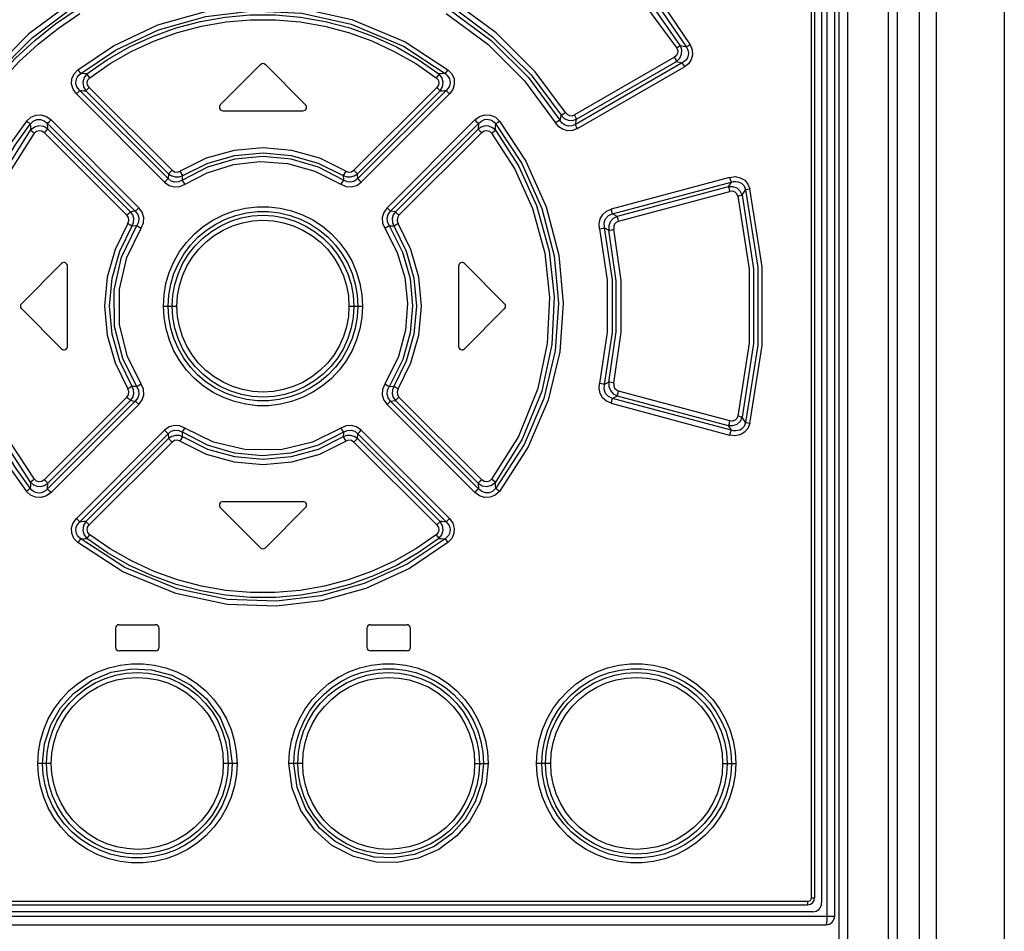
# Model space of a CAD drawing. Extents: x 0 to 594, y 0 to 420.
# Tile 19 of 101: x 74 to 85, y 244 to 254. Entities that reach past the tile are written whole.
import ezdxf

# ---------------------------------------------------------------- set-up
doc = ezdxf.new("R2010")
doc.units = 0
doc.header["$LTSCALE"] = 32.67
doc.layers.get('0').update_dxf_attribs({"linetype": 'CONTINUOUS'})

msp = doc.modelspace()

# ---------------------------------------------------------------- linework, layer by layer
at = {"color": 7, "linetype": 'CONTINUOUS'}
for p, q in [((83.292, 173.752), (83.292, 269.853)), ((83.858, 173.752), (83.858, 269.953)), ((83.958, 269.953), (83.958, 173.952)), ((85.185, 269.953), (85.185, 173.952)), ((83.242, 243.903), (83.242, 269.803)), ((83.092, 269.653), (83.092, 244.053)), ((83.012, 269.573), (83.012, 244.113)), ((76.663, 253.662), (76.203, 253.202)), ((77.18, 253.202), (76.72, 253.662)), ((76.232, 253.133), (77.152, 253.133)), ((73.923, 250.922), (74.383, 251.382)), ((74.452, 250.433), (74.452, 251.353)), ((78.932, 251.353), (78.932, 250.433)), ((79, 251.382), (79.46, 250.922)), ((73.923, 250.865), (74.383, 250.405)), ((79, 250.405), (79.46, 250.865)), ((76.232, 248.653), (77.152, 248.653)), ((76.203, 248.585), (76.663, 248.125)), ((76.72, 248.125), (77.18, 248.585)), ((75.002, 247.203), (75.002, 246.983)), ((75.042, 247.243), (75.462, 247.243)), ((75.502, 246.983), (75.502, 247.203)), ((77.882, 247.203), (77.882, 246.983)), ((77.922, 247.243), (78.342, 247.243)), ((78.382, 246.983), (78.382, 247.203)), ((75.462, 246.943), (75.042, 246.943)), ((78.342, 246.943), (77.922, 246.943)), ((70.452, 244.033), (82.932, 244.033)), ((82.992, 243.953), (70.39, 243.953)), ((70.24, 243.803), (83.142, 243.803))]:
    msp.add_line(p, q, dxfattribs=at)
at = {"color": 9, "linetype": 'CONTINUOUS'}
for p, q in [((83.392, 174.652), (83.392, 269.953)), ((84.211, 269.953), (84.211, 173.952)), ((84.406, 269.953), (84.406, 173.952)), ((83.153, 269.807), (83.153, 243.9)), ((82.976, 244.113), (82.976, 269.573)), ((81.543, 253.861), (81.475, 253.878)), ((81.405, 253.747), (80.26, 253.086)), ((81.495, 253.683), (80.271, 252.976)), ((80.285, 253.037), (81.43, 253.699)), ((80.297, 252.928), (81.52, 253.635)), ((81.43, 253.699), (81.495, 253.683)), ((78.731, 253.558), (78.708, 253.557)), ((78.778, 253.56), (78.731, 253.558)), ((75.65, 252.451), (74.7, 253.4)), ((78.683, 253.4), (77.734, 252.451)), ((74.555, 253.326), (75.565, 252.315)), ((75.604, 252.355), (74.593, 253.365)), ((74.662, 253.361), (75.611, 252.411)), ((77.773, 252.411), (78.721, 253.361)), ((78.79, 253.365), (77.779, 252.355)), ((77.818, 252.315), (78.828, 253.326)), ((80.108, 253.081), (80.094, 253.025)), ((74.227, 252.923), (74.222, 252.988)), ((74.222, 252.988), (75.229, 251.982)), ((75.27, 252.022), (74.265, 253.028)), ((79.119, 253.028), (78.113, 252.022)), ((78.154, 251.982), (79.161, 252.988)), ((79.161, 252.988), (79.156, 252.923)), ((80.271, 252.976), (80.285, 253.037)), ((74.185, 252.883), (75.133, 251.935)), ((75.174, 251.976), (74.227, 252.923)), ((79.156, 252.923), (78.209, 251.976)), ((78.25, 251.935), (79.198, 252.883)), ((82.038, 252.37), (80.681, 252.007)), ((80.698, 251.952), (82.056, 252.315)), ((82.022, 252.262), (80.749, 251.921)), ((82.056, 252.315), (82.022, 252.262)), ((80.766, 251.866), (82.041, 252.207)), ((82.183, 252.167), (82.22, 252.227)), ((75.229, 251.982), (75.174, 251.976)), ((78.209, 251.976), (78.154, 251.982)), ((80.749, 251.921), (80.698, 251.952)), ((75.194, 251.813), (75.247, 251.817)), ((80.605, 251.791), (80.653, 251.763)), ((75.55, 250.893), (75.706, 250.893)), ((77.677, 250.893), (77.833, 250.893)), ((80.653, 250.024), (80.605, 249.996)), ((78.19, 249.974), (78.137, 249.97)), ((82.041, 249.58), (80.766, 249.921)), ((75.133, 249.851), (74.185, 248.904)), ((75.229, 249.805), (74.222, 248.799)), ((74.227, 248.864), (75.174, 249.811)), ((75.174, 249.811), (75.229, 249.805)), ((78.154, 249.805), (78.209, 249.811)), ((79.161, 248.799), (78.154, 249.805)), ((78.209, 249.811), (79.156, 248.864)), ((79.198, 248.904), (78.25, 249.851)), ((80.681, 249.78), (82.038, 249.416)), ((80.698, 249.835), (80.749, 249.866)), ((82.056, 249.471), (80.698, 249.835)), ((80.749, 249.866), (82.022, 249.525)), ((74.265, 248.759), (75.27, 249.765)), ((78.113, 249.765), (79.119, 248.759)), ((82.22, 249.56), (82.183, 249.62)), ((75.565, 249.472), (74.555, 248.461)), ((74.593, 248.421), (75.604, 249.432)), ((77.779, 249.432), (78.79, 248.421)), ((78.828, 248.461), (77.818, 249.472)), ((82.022, 249.525), (82.056, 249.471)), ((75.611, 249.375), (74.662, 248.426)), ((74.7, 248.386), (75.65, 249.336)), ((77.734, 249.336), (78.683, 248.386)), ((78.721, 248.426), (77.773, 249.375)), ((74.222, 248.799), (74.227, 248.864)), ((79.156, 248.864), (79.161, 248.799)), ((74.605, 248.227), (74.652, 248.229)), ((74.652, 248.229), (74.675, 248.23)), ((74.266, 245.653), (74.112, 245.653)), ((76.394, 245.653), (76.237, 245.653)), ((77.147, 245.653), (76.989, 245.653)), ((79.117, 245.653), (79.272, 245.653)), ((79.988, 245.653), (79.827, 245.653)), ((81.958, 245.653), (82.059, 245.653)), ((82.059, 245.653), (82.109, 245.653)), ((70.447, 244.073), (82.936, 244.073)), ((82.976, 244.113), (83.012, 244.113)), ((70.14, 243.903), (83.242, 243.903)), ((83.153, 243.875), (83.152, 243.869)), ((83.153, 243.9), (83.153, 243.894)), ((83.153, 243.894), (83.153, 243.887)), ((83.153, 243.887), (83.153, 243.881)), ((83.153, 243.881), (83.153, 243.875))]:
    msp.add_line(p, q, dxfattribs=at)
for points in [[(79.688, 255.79), (80.18, 255.452), (80.605, 255.093), (80.944, 254.748), (81.272, 254.352), (81.586, 253.889)], [(79.661, 255.742), (80.145, 255.411), (80.563, 255.058), (80.901, 254.717), (81.227, 254.323), (81.543, 253.861)], [(81.475, 253.878), (81.131, 254.37), (80.691, 254.869), (80.206, 255.305), (79.677, 255.679)], [(79.65, 255.631), (80.327, 255.134), (80.945, 254.515), (81.432, 253.849)], [(74.473, 254.36), (74.008, 254.013), (73.561, 253.565), (73.225, 253.112)], [(73.275, 253.081), (73.607, 253.528), (74.047, 253.97), (74.506, 254.312)], [(73.289, 253.025), (73.46, 253.276), (73.649, 253.513), (73.855, 253.735), (74.077, 253.94), (74.313, 254.128), (74.562, 254.297)], [(74.572, 253.604), (74.98, 253.879), (75.486, 254.117), (76.032, 254.272), (76.572, 254.333), (77.14, 254.306), (77.709, 254.181), (78.321, 253.925), (78.811, 253.604)], [(78.821, 254.297), (79.307, 253.939), (79.734, 253.513), (80.094, 253.025)], [(78.878, 254.312), (79.322, 253.982), (79.764, 253.543), (80.108, 253.081)], [(80.159, 253.112), (79.81, 253.579), (79.362, 254.025), (78.91, 254.36)], [(73.34, 252.995), (73.508, 253.241), (73.693, 253.474), (73.896, 253.693), (74.115, 253.896), (74.348, 254.081), (74.594, 254.249)], [(74.605, 253.56), (75, 253.827), (75.495, 254.061), (76.036, 254.215), (76.572, 254.277), (77.136, 254.25), (77.701, 254.125), (78.301, 253.872), (78.778, 253.56)], [(74.675, 253.557), (74.912, 253.721), (75.163, 253.864), (75.425, 253.985), (75.696, 254.083), (75.975, 254.157), (76.258, 254.207), (76.546, 254.232), (76.834, 254.232), (77.122, 254.207), (77.406, 254.158), (77.685, 254.084), (77.957, 253.986), (78.22, 253.864), (78.471, 253.721), (78.708, 253.557)], [(74.708, 253.512), (74.941, 253.674), (75.188, 253.815), (75.447, 253.934), (75.714, 254.03), (75.988, 254.102), (76.268, 254.151), (76.55, 254.176), (76.834, 254.175), (77.117, 254.151), (77.396, 254.102), (77.671, 254.029), (77.938, 253.933), (78.196, 253.814), (78.443, 253.673), (78.675, 253.512)], [(78.79, 254.249), (79.269, 253.895), (79.689, 253.475), (80.043, 252.995)], [(81.432, 253.849), (81.443, 253.821), (81.441, 253.792), (81.429, 253.767), (81.405, 253.747)], [(81.43, 253.699), (81.467, 253.735), (81.488, 253.78), (81.491, 253.83), (81.475, 253.878)], [(81.475, 253.878), (81.465, 253.872), (81.45, 253.861), (81.432, 253.849)], [(81.543, 253.861), (81.555, 253.838), (81.563, 253.815), (81.566, 253.793), (81.565, 253.772), (81.56, 253.752), (81.55, 253.732), (81.537, 253.714), (81.519, 253.697), (81.495, 253.683)], [(81.586, 253.889), (81.61, 253.833), (81.614, 253.775), (81.599, 253.72), (81.567, 253.672), (81.52, 253.635)], [(81.586, 253.889), (81.568, 253.878), (81.552, 253.868), (81.543, 253.861)], [(81.405, 253.747), (81.416, 253.727), (81.425, 253.71), (81.43, 253.699)], [(81.495, 253.683), (81.5, 253.672), (81.508, 253.655), (81.52, 253.635)], [(74.555, 253.326), (74.516, 253.38), (74.499, 253.439), (74.503, 253.5), (74.528, 253.557), (74.572, 253.604)], [(74.593, 253.365), (74.573, 253.387), (74.56, 253.409), (74.551, 253.432), (74.548, 253.455), (74.55, 253.477), (74.556, 253.499), (74.567, 253.521), (74.583, 253.541), (74.605, 253.56)], [(74.605, 253.56), (74.598, 253.57), (74.586, 253.586), (74.572, 253.604)], [(74.675, 253.557), (74.652, 253.558), (74.605, 253.56)], [(74.675, 253.557), (74.641, 253.514), (74.627, 253.461), (74.634, 253.408), (74.662, 253.361)], [(74.708, 253.512), (74.694, 253.531), (74.682, 253.547), (74.675, 253.557)], [(74.7, 253.4), (74.682, 253.429), (74.677, 253.459), (74.686, 253.488), (74.708, 253.512)], [(78.708, 253.557), (78.701, 253.547), (78.69, 253.531), (78.675, 253.512)], [(78.675, 253.512), (78.698, 253.487), (78.706, 253.458), (78.701, 253.428), (78.683, 253.4)], [(78.721, 253.361), (78.749, 253.409), (78.756, 253.462), (78.742, 253.514), (78.708, 253.557)], [(78.811, 253.604), (78.797, 253.586), (78.785, 253.57), (78.778, 253.56)], [(78.778, 253.56), (78.8, 253.541), (78.817, 253.52), (78.828, 253.499), (78.834, 253.477), (78.835, 253.454), (78.832, 253.432), (78.823, 253.409), (78.81, 253.387), (78.79, 253.365)], [(78.811, 253.604), (78.856, 253.555), (78.881, 253.498), (78.884, 253.436), (78.866, 253.377), (78.828, 253.326)], [(74.662, 253.361), (74.67, 253.37), (74.683, 253.384), (74.7, 253.4)], [(78.683, 253.4), (78.699, 253.384), (78.713, 253.37), (78.721, 253.361)], [(74.555, 253.326), (74.571, 253.342), (74.584, 253.356), (74.593, 253.365)], [(74.593, 253.365), (74.616, 253.364), (74.639, 253.362), (74.662, 253.361)], [(78.721, 253.361), (78.744, 253.362), (78.767, 253.364), (78.79, 253.365)], [(78.79, 253.365), (78.798, 253.356), (78.812, 253.343), (78.828, 253.326)], [(73.984, 253.015), (74.032, 253.06), (74.089, 253.084), (74.152, 253.086), (74.212, 253.067), (74.265, 253.028)], [(79.119, 253.028), (79.173, 253.068), (79.234, 253.086), (79.297, 253.083), (79.354, 253.058), (79.4, 253.015)], [(80.159, 253.112), (80.138, 253.098), (80.12, 253.087), (80.108, 253.081)], [(80.108, 253.081), (80.144, 253.045), (80.189, 253.025), (80.238, 253.023), (80.285, 253.037)], [(80.159, 253.112), (80.179, 253.09), (80.205, 253.077), (80.233, 253.076), (80.26, 253.086)], [(80.285, 253.037), (80.28, 253.048), (80.271, 253.065), (80.26, 253.086)], [(73.984, 253.015), (73.808, 252.769), (73.654, 252.507), (73.523, 252.231), (73.417, 251.944), (73.336, 251.65), (73.283, 251.351), (73.256, 251.047), (73.256, 250.742), (73.283, 250.437), (73.336, 250.137), (73.416, 249.843), (73.522, 249.557), (73.653, 249.281), (73.807, 249.018), (73.984, 248.771)], [(74.025, 248.806), (73.852, 249.049), (73.699, 249.308), (73.571, 249.579), (73.467, 249.86), (73.388, 250.149), (73.335, 250.444), (73.308, 250.742), (73.308, 251.042), (73.335, 251.341), (73.388, 251.636), (73.466, 251.926), (73.571, 252.208), (73.699, 252.479), (73.852, 252.738), (74.025, 252.981)], [(73.984, 253.015), (74.001, 253.001), (74.016, 252.989), (74.025, 252.981)], [(74.025, 252.981), (74.06, 253.015), (74.1, 253.033), (74.143, 253.034), (74.185, 253.019), (74.222, 252.988)], [(74.025, 252.981), (74.027, 252.957), (74.028, 252.934), (74.029, 252.91)], [(74.227, 252.923), (74.179, 252.952), (74.124, 252.959), (74.072, 252.944), (74.029, 252.91)], [(74.222, 252.988), (74.232, 252.997), (74.247, 253.011), (74.264, 253.028)], [(79.119, 253.028), (79.136, 253.011), (79.151, 252.997), (79.161, 252.988)], [(79.354, 252.91), (79.32, 252.939), (79.28, 252.956), (79.236, 252.959), (79.193, 252.947), (79.156, 252.923)], [(79.161, 252.988), (79.183, 253.008), (79.206, 253.023), (79.23, 253.032), (79.253, 253.035), (79.276, 253.034), (79.298, 253.028), (79.32, 253.017), (79.34, 253.002), (79.358, 252.981)], [(79.354, 252.91), (79.355, 252.934), (79.356, 252.957), (79.358, 252.981)], [(79.358, 252.981), (79.367, 252.989), (79.382, 253.001), (79.4, 253.015)], [(79.358, 252.981), (79.658, 252.528), (79.887, 252.014), (80.028, 251.471), (80.078, 250.929), (80.039, 250.38), (79.909, 249.837), (79.684, 249.308), (79.358, 248.806)], [(79.4, 253.015), (79.704, 252.554), (79.937, 252.031), (80.081, 251.479), (80.131, 250.927), (80.091, 250.369), (79.958, 249.817), (79.73, 249.281), (79.4, 248.771)], [(80.094, 253.025), (80.082, 253.019), (80.064, 253.008), (80.043, 252.995)], [(80.297, 252.928), (80.242, 252.907), (80.185, 252.903), (80.13, 252.918), (80.081, 252.949), (80.043, 252.995)], [(80.271, 252.976), (80.232, 252.959), (80.192, 252.957), (80.154, 252.967), (80.121, 252.99), (80.094, 253.025)], [(80.296, 252.928), (80.285, 252.948), (80.276, 252.965), (80.271, 252.976)], [(74.029, 248.876), (73.764, 249.286), (73.559, 249.738), (73.413, 250.26), (73.354, 250.784), (73.381, 251.33), (73.497, 251.865), (73.721, 252.42), (74.029, 252.91)], [(74.072, 248.91), (73.804, 249.325), (73.601, 249.777), (73.462, 250.286), (73.407, 250.794), (73.434, 251.321), (73.545, 251.84), (73.765, 252.387), (74.072, 252.877)], [(74.029, 252.91), (74.039, 252.903), (74.053, 252.891), (74.072, 252.877)], [(74.072, 252.877), (74.097, 252.898), (74.127, 252.907), (74.157, 252.902), (74.185, 252.883)], [(74.185, 252.883), (74.202, 252.9), (74.217, 252.914), (74.227, 252.923)], [(79.156, 252.923), (79.165, 252.915), (79.18, 252.9), (79.198, 252.883)], [(79.198, 252.883), (79.227, 252.902), (79.258, 252.907), (79.287, 252.898), (79.311, 252.877)], [(79.311, 252.877), (79.329, 252.891), (79.344, 252.903), (79.354, 252.91)], [(79.311, 252.877), (79.578, 252.463), (79.781, 252.012), (79.921, 251.501), (79.976, 250.991), (79.949, 250.464), (79.839, 249.948), (79.619, 249.401), (79.311, 248.91)], [(79.354, 252.91), (79.618, 252.502), (79.824, 252.049), (79.97, 251.525), (80.029, 250.999), (80.001, 250.453), (79.886, 249.921), (79.662, 249.368), (79.354, 248.876)], [(77.641, 252.44), (77.342, 252.588), (77.022, 252.678), (76.692, 252.708), (76.361, 252.678), (76.041, 252.588), (75.742, 252.44)], [(77.615, 252.338), (77.327, 252.486), (77.015, 252.577), (76.692, 252.608), (76.368, 252.577), (76.056, 252.486), (75.768, 252.338)], [(75.773, 252.392), (76.06, 252.534), (76.37, 252.622), (76.692, 252.652), (77.013, 252.622), (77.323, 252.534), (77.611, 252.392)], [(75.799, 252.29), (76.053, 252.423), (76.354, 252.517), (76.654, 252.551), (76.972, 252.527), (77.287, 252.441), (77.584, 252.29)], [(75.611, 252.411), (75.608, 252.392), (75.606, 252.374), (75.604, 252.355)], [(75.65, 252.451), (75.633, 252.435), (75.62, 252.421), (75.611, 252.411)], [(75.611, 252.411), (75.647, 252.387), (75.688, 252.375), (75.732, 252.377), (75.773, 252.392)], [(75.65, 252.451), (75.678, 252.433), (75.711, 252.429), (75.742, 252.44)], [(75.773, 252.392), (75.766, 252.403), (75.755, 252.42), (75.742, 252.44)], [(75.768, 252.338), (75.769, 252.356), (75.771, 252.374), (75.773, 252.392)], [(77.641, 252.44), (77.628, 252.42), (77.618, 252.403), (77.611, 252.392)], [(77.611, 252.392), (77.652, 252.377), (77.695, 252.375), (77.737, 252.387), (77.773, 252.411)], [(77.611, 252.392), (77.612, 252.374), (77.614, 252.356), (77.615, 252.338)], [(77.641, 252.44), (77.673, 252.429), (77.706, 252.433), (77.734, 252.451)], [(77.773, 252.411), (77.764, 252.42), (77.75, 252.434), (77.734, 252.451)], [(77.779, 252.355), (77.777, 252.374), (77.775, 252.392), (77.773, 252.411)], [(82.038, 252.37), (82.101, 252.378), (82.16, 252.366), (82.211, 252.336), (82.248, 252.293), (82.269, 252.24)], [(82.038, 252.37), (82.044, 252.347), (82.051, 252.328), (82.056, 252.315)], [(75.604, 252.355), (75.595, 252.346), (75.582, 252.332), (75.565, 252.315)], [(75.565, 252.315), (75.618, 252.277), (75.678, 252.26), (75.74, 252.265), (75.799, 252.29)], [(75.768, 252.338), (75.725, 252.318), (75.681, 252.315), (75.64, 252.327), (75.604, 252.355)], [(75.799, 252.29), (75.786, 252.31), (75.775, 252.327), (75.768, 252.338)], [(77.615, 252.338), (77.608, 252.327), (77.597, 252.311), (77.584, 252.29)], [(77.584, 252.29), (77.645, 252.264), (77.707, 252.261), (77.766, 252.278), (77.818, 252.315)], [(77.779, 252.355), (77.742, 252.327), (77.7, 252.315), (77.657, 252.318), (77.615, 252.338)], [(77.818, 252.315), (77.802, 252.331), (77.788, 252.345), (77.779, 252.355)], [(82.183, 252.167), (82.16, 252.212), (82.123, 252.246), (82.075, 252.263), (82.022, 252.262)], [(82.022, 252.262), (82.028, 252.25), (82.034, 252.231), (82.041, 252.207)], [(82.056, 252.315), (82.084, 252.322), (82.11, 252.323), (82.134, 252.32), (82.155, 252.312), (82.174, 252.302), (82.19, 252.288), (82.203, 252.271), (82.213, 252.25), (82.22, 252.227)], [(82.134, 252.154), (82.122, 252.181), (82.1, 252.2), (82.072, 252.21), (82.041, 252.207)], [(82.134, 252.154), (82.155, 252.16), (82.172, 252.164), (82.183, 252.167)], [(82.134, 252.154), (82.262, 251.317), (82.262, 250.47), (82.134, 249.632)], [(82.183, 252.167), (82.312, 251.321), (82.312, 250.466), (82.183, 249.62)], [(82.22, 252.227), (82.231, 252.23), (82.248, 252.235), (82.269, 252.24)], [(82.22, 252.227), (82.361, 251.342), (82.361, 250.445), (82.22, 249.56)], [(82.269, 249.547), (82.411, 250.441), (82.411, 251.346), (82.269, 252.24)], [(75.55, 250.893), (75.558, 251.023), (75.58, 251.153), (75.618, 251.28), (75.67, 251.403), (75.737, 251.519), (75.816, 251.625), (75.906, 251.722), (76.008, 251.808), (76.119, 251.881), (76.238, 251.941), (76.363, 251.987), (76.492, 252.018), (76.624, 252.033), (76.757, 252.033), (76.889, 252.018), (77.018, 251.988), (77.143, 251.942), (77.262, 251.882), (77.373, 251.809), (77.475, 251.724), (77.566, 251.627), (77.645, 251.52), (77.712, 251.405), (77.765, 251.282), (77.803, 251.154), (77.825, 251.024), (77.833, 250.893)], [(75.174, 251.976), (75.165, 251.967), (75.15, 251.953), (75.133, 251.935)], [(75.144, 251.842), (75.155, 251.874), (75.151, 251.908), (75.133, 251.935)], [(75.194, 251.813), (75.209, 251.854), (75.211, 251.897), (75.199, 251.939), (75.174, 251.976)], [(75.27, 252.022), (75.253, 252.005), (75.239, 251.991), (75.229, 251.982)], [(75.229, 251.982), (75.257, 251.944), (75.27, 251.902), (75.266, 251.858), (75.247, 251.817)], [(75.295, 251.786), (75.321, 251.847), (75.325, 251.91), (75.307, 251.969), (75.27, 252.022)], [(75.606, 250.893), (75.613, 251.02), (75.635, 251.145), (75.672, 251.266), (75.722, 251.382), (75.785, 251.491), (75.861, 251.592), (75.947, 251.684), (76.044, 251.765), (76.15, 251.834), (76.263, 251.891), (76.381, 251.934), (76.504, 251.963), (76.63, 251.977), (76.756, 251.977), (76.882, 251.962), (77.004, 251.933), (77.122, 251.89), (77.235, 251.833), (77.341, 251.764), (77.437, 251.683), (77.523, 251.591), (77.599, 251.49), (77.662, 251.382), (77.712, 251.266), (77.748, 251.145), (77.77, 251.02), (77.778, 250.893)], [(75.651, 250.893), (75.658, 251.02), (75.681, 251.143), (75.718, 251.262), (75.77, 251.377), (75.835, 251.486), (75.913, 251.585), (76.002, 251.673), (76.1, 251.751), (76.208, 251.816), (76.322, 251.867), (76.441, 251.905), (76.564, 251.927), (76.689, 251.935), (76.815, 251.928), (76.939, 251.905), (77.059, 251.868), (77.174, 251.816), (77.282, 251.751), (77.381, 251.674), (77.47, 251.585), (77.547, 251.487), (77.612, 251.379), (77.664, 251.264), (77.702, 251.144), (77.725, 251.02), (77.732, 250.893)], [(78.113, 252.022), (78.075, 251.968), (78.058, 251.908), (78.062, 251.845), (78.088, 251.786)], [(78.154, 251.982), (78.145, 251.991), (78.131, 252.005), (78.113, 252.022)], [(78.137, 251.817), (78.117, 251.859), (78.114, 251.904), (78.127, 251.946), (78.154, 251.982)], [(78.209, 251.976), (78.184, 251.939), (78.173, 251.897), (78.174, 251.854), (78.19, 251.813)], [(78.25, 251.935), (78.233, 251.952), (78.219, 251.967), (78.209, 251.976)], [(78.25, 251.935), (78.232, 251.907), (78.228, 251.873), (78.239, 251.842)], [(80.546, 251.778), (80.542, 251.839), (80.555, 251.896), (80.584, 251.946), (80.628, 251.984), (80.681, 252.007)], [(80.605, 251.791), (80.601, 251.847), (80.618, 251.895), (80.652, 251.931), (80.698, 251.952)], [(80.749, 251.921), (80.704, 251.897), (80.671, 251.86), (80.653, 251.813), (80.653, 251.763)], [(80.698, 251.952), (80.694, 251.964), (80.688, 251.983), (80.681, 252.007)], [(80.766, 251.866), (80.76, 251.889), (80.754, 251.908), (80.749, 251.921)], [(75.144, 251.842), (74.997, 251.544), (74.907, 251.224), (74.876, 250.893), (74.906, 250.563), (74.997, 250.243), (75.144, 249.945)], [(75.194, 249.974), (75.051, 250.263), (74.964, 250.572), (74.934, 250.893), (74.964, 251.214), (75.051, 251.524), (75.194, 251.813)], [(75.247, 249.97), (75.086, 250.292), (74.992, 250.662), (74.987, 251.077), (75.072, 251.455), (75.247, 251.817)], [(75.144, 251.842), (75.165, 251.83), (75.182, 251.819), (75.194, 251.813)], [(75.247, 251.817), (75.258, 251.81), (75.275, 251.799), (75.295, 251.786)], [(75.706, 250.893), (75.713, 251.012), (75.735, 251.128), (75.77, 251.243), (75.819, 251.351), (75.881, 251.453), (75.955, 251.547), (76.039, 251.631), (76.132, 251.704), (76.235, 251.766), (76.344, 251.815), (76.456, 251.85), (76.572, 251.871), (76.691, 251.878), (76.811, 251.871), (76.927, 251.85), (77.04, 251.815), (77.149, 251.766), (77.252, 251.704), (77.345, 251.631), (77.429, 251.546), (77.503, 251.452), (77.565, 251.35), (77.613, 251.242), (77.649, 251.127), (77.67, 251.011), (77.677, 250.893)], [(78.088, 251.786), (78.108, 251.799), (78.125, 251.81), (78.137, 251.817)], [(78.137, 251.817), (78.29, 251.513), (78.377, 251.209), (78.406, 250.897), (78.379, 250.587), (78.295, 250.284), (78.136, 249.97)], [(78.137, 251.817), (78.154, 251.815), (78.172, 251.814), (78.19, 251.813)], [(78.19, 251.813), (78.201, 251.819), (78.218, 251.829), (78.239, 251.842)], [(78.19, 251.813), (78.332, 251.524), (78.419, 251.214), (78.449, 250.893), (78.419, 250.572), (78.332, 250.263), (78.19, 249.974)], [(78.239, 249.945), (78.386, 250.243), (78.477, 250.563), (78.507, 250.893), (78.477, 251.224), (78.386, 251.544), (78.239, 251.842)], [(80.766, 251.866), (80.74, 251.853), (80.721, 251.832), (80.711, 251.805), (80.712, 251.775)], [(75.295, 250.001), (75.139, 250.315), (75.049, 250.681), (75.046, 251.089), (75.132, 251.453), (75.295, 251.786)], [(78.088, 251.786), (78.23, 251.509), (78.316, 251.221), (78.348, 250.925), (78.325, 250.617), (78.245, 250.316), (78.088, 250.001)], [(80.546, 251.778), (80.571, 251.784), (80.592, 251.789), (80.605, 251.791)], [(80.546, 251.778), (80.635, 251.191), (80.635, 250.596), (80.546, 250.008)], [(80.605, 249.996), (80.696, 250.592), (80.696, 251.195), (80.605, 251.791)], [(80.653, 251.763), (80.666, 251.765), (80.687, 251.77), (80.712, 251.775)], [(80.653, 250.024), (80.737, 250.601), (80.737, 251.185), (80.653, 251.763)], [(80.712, 250.012), (80.797, 250.597), (80.797, 251.189), (80.712, 251.775)], [(77.833, 250.893), (77.825, 250.764), (77.803, 250.634), (77.765, 250.507), (77.713, 250.384), (77.646, 250.268), (77.568, 250.162), (77.477, 250.065), (77.375, 249.979), (77.264, 249.906), (77.145, 249.845), (77.02, 249.8), (76.891, 249.769), (76.759, 249.753), (76.626, 249.753), (76.494, 249.769), (76.365, 249.799), (76.24, 249.845), (76.121, 249.905), (76.01, 249.978), (75.908, 250.063), (75.817, 250.16), (75.738, 250.266), (75.671, 250.382), (75.619, 250.505), (75.581, 250.633), (75.558, 250.763), (75.55, 250.893)], [(77.778, 250.893), (77.77, 250.767), (77.748, 250.642), (77.712, 250.521), (77.661, 250.405), (77.598, 250.295), (77.522, 250.194), (77.436, 250.103), (77.339, 250.022), (77.234, 249.953), (77.12, 249.896), (77.002, 249.853), (76.879, 249.824), (76.754, 249.81), (76.627, 249.81), (76.502, 249.824), (76.379, 249.854), (76.261, 249.897), (76.148, 249.954), (76.042, 250.023), (75.946, 250.104), (75.86, 250.196), (75.785, 250.296), (75.722, 250.405), (75.672, 250.521), (75.635, 250.642), (75.613, 250.767), (75.606, 250.893)], [(77.732, 250.893), (77.725, 250.767), (77.702, 250.644), (77.665, 250.524), (77.613, 250.409), (77.548, 250.301), (77.47, 250.202), (77.381, 250.113), (77.283, 250.036), (77.175, 249.971), (77.061, 249.92), (76.942, 249.882), (76.819, 249.86), (76.694, 249.852), (76.568, 249.859), (76.444, 249.882), (76.324, 249.919), (76.209, 249.97), (76.101, 250.035), (76.002, 250.113), (75.914, 250.202), (75.836, 250.3), (75.771, 250.407), (75.719, 250.522), (75.681, 250.643), (75.658, 250.767), (75.651, 250.893)], [(77.677, 250.893), (77.67, 250.775), (77.649, 250.658), (77.613, 250.544), (77.564, 250.435), (77.502, 250.333), (77.429, 250.239), (77.344, 250.155), (77.251, 250.082), (77.148, 250.02), (77.039, 249.971), (76.927, 249.937), (76.812, 249.916), (76.692, 249.908), (76.573, 249.915), (76.456, 249.937), (76.343, 249.972), (76.234, 250.021), (76.131, 250.083), (76.038, 250.156), (75.954, 250.24), (75.88, 250.334), (75.819, 250.436), (75.77, 250.545), (75.734, 250.659), (75.713, 250.776), (75.706, 250.893)], [(75.296, 250.001), (75.275, 249.988), (75.258, 249.977), (75.247, 249.97)], [(75.27, 249.765), (75.308, 249.819), (75.325, 249.879), (75.321, 249.941), (75.295, 250.001)], [(78.088, 250.001), (78.062, 249.94), (78.058, 249.877), (78.076, 249.817), (78.113, 249.765)], [(78.136, 249.97), (78.125, 249.977), (78.108, 249.988), (78.088, 250.001)], [(80.681, 249.78), (80.626, 249.804), (80.583, 249.842), (80.554, 249.892), (80.542, 249.949), (80.546, 250.008)], [(80.605, 249.996), (80.592, 249.998), (80.571, 250.003), (80.546, 250.008)], [(80.698, 249.835), (80.65, 249.857), (80.616, 249.894), (80.601, 249.942), (80.605, 249.996)], [(80.653, 250.024), (80.653, 249.973), (80.672, 249.926), (80.705, 249.889), (80.749, 249.866)], [(80.712, 250.012), (80.666, 250.021), (80.653, 250.024)], [(80.712, 250.012), (80.711, 249.982), (80.721, 249.954), (80.741, 249.933), (80.766, 249.921)], [(75.133, 249.851), (75.151, 249.879), (75.155, 249.914), (75.144, 249.945)], [(75.194, 249.974), (75.182, 249.968), (75.165, 249.957), (75.144, 249.945)], [(75.174, 249.811), (75.199, 249.848), (75.211, 249.89), (75.209, 249.933), (75.194, 249.974)], [(75.247, 249.97), (75.229, 249.971), (75.211, 249.973), (75.194, 249.974)], [(75.247, 249.97), (75.266, 249.927), (75.269, 249.883), (75.257, 249.841), (75.229, 249.805)], [(78.154, 249.805), (78.126, 249.842), (78.114, 249.885), (78.117, 249.929), (78.137, 249.97)], [(78.19, 249.974), (78.174, 249.933), (78.173, 249.889), (78.184, 249.847), (78.209, 249.811)], [(78.239, 249.945), (78.218, 249.957), (78.201, 249.968), (78.19, 249.974)], [(78.239, 249.945), (78.228, 249.913), (78.232, 249.879), (78.25, 249.851)], [(80.749, 249.866), (80.754, 249.878), (80.76, 249.897), (80.766, 249.921)], [(75.133, 249.851), (75.15, 249.834), (75.165, 249.82), (75.174, 249.811)], [(75.229, 249.805), (75.238, 249.796), (75.253, 249.782), (75.27, 249.765)], [(78.113, 249.765), (78.13, 249.782), (78.145, 249.796), (78.154, 249.805)], [(78.209, 249.811), (78.218, 249.82), (78.233, 249.834), (78.25, 249.851)], [(80.681, 249.78), (80.687, 249.803), (80.694, 249.823), (80.698, 249.835)], [(82.022, 249.525), (82.075, 249.524), (82.123, 249.541), (82.161, 249.575), (82.183, 249.62)], [(82.041, 249.58), (82.034, 249.557), (82.028, 249.537), (82.022, 249.525)], [(82.269, 249.547), (82.246, 249.491), (82.208, 249.448), (82.158, 249.42), (82.1, 249.409), (82.038, 249.416)], [(82.134, 249.632), (82.121, 249.605), (82.1, 249.586), (82.073, 249.577), (82.041, 249.58)], [(82.22, 249.56), (82.213, 249.537), (82.203, 249.516), (82.19, 249.499), (82.174, 249.485), (82.155, 249.474), (82.134, 249.467), (82.11, 249.464), (82.084, 249.465), (82.056, 249.471)], [(82.183, 249.62), (82.172, 249.623), (82.155, 249.628), (82.134, 249.633)], [(82.269, 249.547), (82.248, 249.552), (82.231, 249.557), (82.22, 249.56)], [(75.798, 249.497), (75.739, 249.522), (75.676, 249.526), (75.617, 249.509), (75.565, 249.472)], [(75.565, 249.472), (75.581, 249.455), (75.595, 249.441), (75.604, 249.432)], [(75.604, 249.432), (75.641, 249.46), (75.683, 249.472), (75.726, 249.468), (75.768, 249.449)], [(75.604, 249.432), (75.606, 249.413), (75.608, 249.394), (75.611, 249.375)], [(75.768, 249.449), (75.775, 249.46), (75.786, 249.476), (75.798, 249.497)], [(77.615, 249.449), (77.324, 249.3), (77.011, 249.209), (76.688, 249.179), (76.366, 249.21), (76.055, 249.301), (75.768, 249.449)], [(75.773, 249.395), (75.771, 249.413), (75.769, 249.431), (75.768, 249.449)], [(77.584, 249.496), (77.258, 249.336), (76.895, 249.248), (76.483, 249.249), (76.125, 249.336), (75.798, 249.497)], [(77.818, 249.472), (77.765, 249.51), (77.705, 249.526), (77.643, 249.522), (77.584, 249.496)], [(77.584, 249.497), (77.597, 249.476), (77.608, 249.46), (77.615, 249.449)], [(77.615, 249.449), (77.614, 249.431), (77.612, 249.413), (77.611, 249.395)], [(77.615, 249.449), (77.658, 249.469), (77.702, 249.472), (77.744, 249.459), (77.779, 249.432)], [(77.773, 249.375), (77.775, 249.394), (77.777, 249.413), (77.779, 249.432)], [(77.779, 249.432), (77.788, 249.441), (77.801, 249.455), (77.818, 249.472)], [(82.056, 249.471), (82.051, 249.459), (82.044, 249.44), (82.038, 249.416)], [(75.773, 249.395), (75.731, 249.41), (75.688, 249.411), (75.647, 249.4), (75.611, 249.375)], [(75.611, 249.375), (75.619, 249.367), (75.633, 249.353), (75.65, 249.336)], [(75.742, 249.346), (75.71, 249.357), (75.677, 249.353), (75.65, 249.336)], [(75.742, 249.346), (75.755, 249.367), (75.766, 249.384), (75.773, 249.395)], [(75.742, 249.346), (76.041, 249.199), (76.361, 249.109), (76.692, 249.079), (77.022, 249.109), (77.342, 249.199), (77.641, 249.346)], [(77.611, 249.395), (77.323, 249.252), (77.013, 249.165), (76.692, 249.135), (76.37, 249.165), (76.06, 249.252), (75.773, 249.395)], [(77.773, 249.375), (77.736, 249.4), (77.695, 249.412), (77.652, 249.41), (77.611, 249.395)], [(77.611, 249.395), (77.618, 249.384), (77.628, 249.367), (77.641, 249.346)], [(77.734, 249.336), (77.706, 249.354), (77.672, 249.357), (77.641, 249.346)], [(77.734, 249.336), (77.75, 249.352), (77.764, 249.366), (77.773, 249.375)], [(74.029, 248.876), (74.028, 248.853), (74.027, 248.829), (74.025, 248.806)], [(74.072, 248.91), (74.054, 248.896), (74.039, 248.884), (74.029, 248.876)], [(74.029, 248.876), (74.063, 248.847), (74.104, 248.831), (74.147, 248.828), (74.19, 248.839), (74.227, 248.864)], [(74.185, 248.904), (74.156, 248.885), (74.125, 248.88), (74.096, 248.889), (74.072, 248.91)], [(74.227, 248.864), (74.218, 248.872), (74.203, 248.886), (74.185, 248.904)], [(79.198, 248.904), (79.181, 248.887), (79.166, 248.873), (79.156, 248.864)], [(79.156, 248.864), (79.204, 248.835), (79.259, 248.828), (79.311, 248.842), (79.354, 248.876)], [(79.311, 248.91), (79.286, 248.888), (79.257, 248.88), (79.226, 248.885), (79.198, 248.904)], [(79.354, 248.876), (79.344, 248.884), (79.33, 248.896), (79.311, 248.91)], [(79.358, 248.806), (79.356, 248.829), (79.355, 248.853), (79.354, 248.876)], [(74.025, 248.806), (74.016, 248.798), (74.002, 248.786), (73.984, 248.771)], [(74.265, 248.759), (74.21, 248.719), (74.149, 248.7), (74.086, 248.704), (74.029, 248.729), (73.984, 248.771)], [(74.222, 248.799), (74.2, 248.778), (74.177, 248.764), (74.153, 248.755), (74.13, 248.752), (74.107, 248.753), (74.085, 248.759), (74.063, 248.769), (74.043, 248.785), (74.025, 248.806)], [(74.264, 248.758), (74.247, 248.775), (74.232, 248.79), (74.222, 248.799)], [(79.161, 248.799), (79.151, 248.79), (79.136, 248.776), (79.119, 248.758)], [(79.4, 248.771), (79.351, 248.727), (79.294, 248.703), (79.231, 248.701), (79.172, 248.72), (79.119, 248.759)], [(79.358, 248.806), (79.323, 248.771), (79.283, 248.754), (79.24, 248.753), (79.198, 248.768), (79.161, 248.799)], [(79.4, 248.771), (79.382, 248.786), (79.367, 248.798), (79.358, 248.806)], [(74.572, 248.183), (74.526, 248.232), (74.502, 248.29), (74.499, 248.351), (74.517, 248.41), (74.555, 248.461)], [(74.605, 248.227), (74.583, 248.246), (74.567, 248.266), (74.556, 248.288), (74.55, 248.31), (74.548, 248.332), (74.551, 248.355), (74.56, 248.378), (74.573, 248.4), (74.593, 248.421)], [(74.593, 248.421), (74.585, 248.43), (74.571, 248.444), (74.555, 248.461)], [(74.662, 248.426), (74.639, 248.424), (74.616, 248.423), (74.593, 248.421)], [(74.662, 248.426), (74.634, 248.378), (74.627, 248.324), (74.641, 248.273), (74.675, 248.23)], [(74.7, 248.386), (74.684, 248.403), (74.67, 248.417), (74.662, 248.426)], [(78.721, 248.426), (78.713, 248.417), (78.7, 248.403), (78.683, 248.386)], [(78.708, 248.23), (78.742, 248.273), (78.756, 248.326), (78.749, 248.379), (78.721, 248.426)], [(78.79, 248.421), (78.767, 248.423), (78.744, 248.424), (78.721, 248.426)], [(78.79, 248.421), (78.81, 248.4), (78.823, 248.378), (78.832, 248.355), (78.835, 248.333), (78.834, 248.31), (78.828, 248.288), (78.817, 248.266), (78.8, 248.246), (78.778, 248.227)], [(78.828, 248.461), (78.812, 248.445), (78.799, 248.431), (78.79, 248.421)], [(78.828, 248.461), (78.867, 248.407), (78.884, 248.347), (78.88, 248.287), (78.856, 248.231), (78.811, 248.183)], [(74.708, 248.274), (74.686, 248.3), (74.677, 248.329), (74.682, 248.359), (74.7, 248.386)], [(78.683, 248.386), (78.702, 248.358), (78.706, 248.328), (78.697, 248.299), (78.675, 248.274)], [(74.572, 248.183), (74.586, 248.201), (74.598, 248.216), (74.605, 248.227)], [(78.778, 248.227), (78.343, 247.938), (77.852, 247.713), (77.354, 247.573), (76.845, 247.511), (76.285, 247.532), (75.707, 247.654), (75.11, 247.9), (74.605, 248.227)], [(74.675, 248.23), (74.682, 248.24), (74.694, 248.255), (74.708, 248.274)], [(78.708, 248.23), (78.471, 248.066), (78.221, 247.923), (77.958, 247.802), (77.687, 247.704), (77.409, 247.63), (77.125, 247.58), (76.838, 247.555), (76.549, 247.555), (76.262, 247.58), (75.978, 247.629), (75.698, 247.703), (75.426, 247.801), (75.163, 247.923), (74.912, 248.066), (74.675, 248.23)], [(78.675, 248.274), (78.442, 248.113), (78.195, 247.972), (77.936, 247.853), (77.669, 247.757), (77.395, 247.684), (77.116, 247.636), (76.833, 247.611), (76.549, 247.611), (76.266, 247.636), (75.987, 247.685), (75.713, 247.757), (75.445, 247.854), (75.187, 247.973), (74.94, 248.114), (74.708, 248.274)], [(78.675, 248.274), (78.689, 248.256), (78.701, 248.24), (78.708, 248.23)], [(78.708, 248.23), (78.731, 248.229), (78.778, 248.227)], [(78.778, 248.227), (78.785, 248.217), (78.797, 248.201), (78.811, 248.183)], [(78.811, 248.183), (78.369, 247.888), (77.869, 247.659), (77.364, 247.518), (76.848, 247.455), (76.281, 247.476), (75.694, 247.599), (75.087, 247.849), (74.572, 248.183)], [(74.112, 245.653), (74.119, 245.784), (74.142, 245.915), (74.18, 246.042), (74.232, 246.164), (74.299, 246.28), (74.378, 246.387), (74.469, 246.484), (74.571, 246.569), (74.682, 246.642), (74.8, 246.702), (74.925, 246.747), (75.055, 246.778), (75.187, 246.793), (75.319, 246.793), (75.45, 246.778), (75.58, 246.747), (75.706, 246.701), (75.825, 246.641), (75.935, 246.569), (76.036, 246.484), (76.126, 246.388), (76.206, 246.281), (76.273, 246.165), (76.326, 246.042), (76.363, 245.915), (76.386, 245.785), (76.394, 245.653)], [(74.165, 245.653), (74.189, 245.878), (74.26, 246.096), (74.372, 246.29), (74.52, 246.456), (74.728, 246.605), (74.952, 246.697), (75.19, 246.737), (75.414, 246.727), (75.647, 246.664), (75.864, 246.55), (76.045, 246.394), (76.202, 246.178), (76.301, 245.931), (76.337, 245.653)], [(76.989, 245.653), (76.997, 245.783), (77.019, 245.913), (77.057, 246.04), (77.109, 246.163), (77.176, 246.279), (77.255, 246.386), (77.345, 246.482), (77.447, 246.568), (77.558, 246.641), (77.677, 246.702), (77.802, 246.747), (77.931, 246.778), (78.063, 246.793), (78.196, 246.793), (78.328, 246.778), (78.458, 246.748), (78.582, 246.702), (78.701, 246.642), (78.812, 246.569), (78.914, 246.483), (79.005, 246.386), (79.085, 246.28), (79.151, 246.164), (79.203, 246.042), (79.241, 245.914), (79.264, 245.784), (79.272, 245.653)], [(77.046, 245.653), (77.053, 245.78), (77.076, 245.905), (77.112, 246.026), (77.162, 246.142), (77.226, 246.252), (77.301, 246.353), (77.388, 246.444), (77.484, 246.525), (77.59, 246.594), (77.703, 246.651), (77.822, 246.694), (77.944, 246.723), (78.07, 246.737), (78.196, 246.737), (78.322, 246.722), (78.444, 246.693), (78.563, 246.65), (78.676, 246.593), (78.781, 246.524), (78.878, 246.442), (78.964, 246.351), (79.039, 246.25), (79.102, 246.141), (79.152, 246.025), (79.188, 245.905), (79.211, 245.78), (79.218, 245.653)], [(79.827, 245.653), (79.834, 245.783), (79.857, 245.913), (79.895, 246.041), (79.947, 246.163), (80.014, 246.279), (80.093, 246.386), (80.183, 246.482), (80.285, 246.568), (80.396, 246.642), (80.515, 246.702), (80.64, 246.747), (80.77, 246.778), (80.902, 246.793), (81.035, 246.793), (81.167, 246.778), (81.297, 246.747), (81.422, 246.701), (81.541, 246.641), (81.652, 246.567), (81.754, 246.482), (81.844, 246.385), (81.923, 246.278), (81.989, 246.163), (82.042, 246.04), (82.079, 245.913), (82.102, 245.783), (82.109, 245.653)], [(79.887, 245.653), (79.894, 245.78), (79.916, 245.905), (79.953, 246.026), (80.003, 246.142), (80.067, 246.252), (80.142, 246.353), (80.228, 246.444), (80.325, 246.525), (80.431, 246.594), (80.544, 246.651), (80.663, 246.694), (80.786, 246.723), (80.912, 246.737), (81.038, 246.737), (81.164, 246.722), (81.286, 246.693), (81.404, 246.649), (81.517, 246.592), (81.623, 246.523), (81.72, 246.442), (81.806, 246.35), (81.881, 246.249), (81.943, 246.14), (81.993, 246.025), (82.029, 245.904), (82.051, 245.78), (82.059, 245.653)], [(74.212, 245.653), (74.22, 245.779), (74.242, 245.902), (74.279, 246.022), (74.331, 246.137), (74.396, 246.245), (74.474, 246.344), (74.563, 246.433), (74.661, 246.51), (74.769, 246.575), (74.883, 246.627), (75.002, 246.664), (75.125, 246.687), (75.25, 246.695), (75.376, 246.688), (75.5, 246.665), (75.62, 246.628), (75.735, 246.576), (75.843, 246.511), (75.942, 246.434), (76.03, 246.345), (76.108, 246.247), (76.173, 246.14), (76.225, 246.025), (76.263, 245.904), (76.286, 245.78), (76.293, 245.653)], [(74.266, 245.653), (74.273, 245.772), (74.294, 245.888), (74.33, 246.002), (74.379, 246.111), (74.44, 246.213), (74.514, 246.307), (74.598, 246.391), (74.691, 246.464), (74.794, 246.526), (74.903, 246.575), (75.015, 246.61), (75.131, 246.631), (75.251, 246.638), (75.37, 246.631), (75.487, 246.61), (75.6, 246.575), (75.709, 246.526), (75.812, 246.464), (75.905, 246.391), (75.989, 246.306), (76.063, 246.212), (76.124, 246.11), (76.173, 246.002), (76.208, 245.887), (76.23, 245.77), (76.237, 245.653)], [(77.09, 245.653), (77.097, 245.78), (77.12, 245.903), (77.157, 246.023), (77.209, 246.138), (77.275, 246.246), (77.352, 246.345), (77.441, 246.434), (77.54, 246.511), (77.647, 246.576), (77.762, 246.627), (77.881, 246.665), (78.004, 246.687), (78.13, 246.695), (78.256, 246.687), (78.379, 246.665), (78.499, 246.627), (78.613, 246.576), (78.721, 246.511), (78.82, 246.433), (78.909, 246.344), (78.986, 246.246), (79.051, 246.138), (79.103, 246.024), (79.141, 245.904), (79.164, 245.78), (79.171, 245.653)], [(77.147, 245.653), (77.154, 245.772), (77.175, 245.888), (77.211, 246.003), (77.26, 246.111), (77.321, 246.213), (77.395, 246.307), (77.479, 246.391), (77.573, 246.464), (77.675, 246.526), (77.785, 246.575), (77.898, 246.611), (78.014, 246.631), (78.133, 246.638), (78.252, 246.631), (78.368, 246.61), (78.482, 246.574), (78.591, 246.525), (78.694, 246.463), (78.787, 246.39), (78.871, 246.306), (78.944, 246.212), (79.005, 246.11), (79.054, 246.001), (79.089, 245.887), (79.111, 245.77), (79.117, 245.653)], [(79.928, 245.653), (79.935, 245.78), (79.958, 245.903), (79.995, 246.023), (80.047, 246.137), (80.112, 246.246), (80.19, 246.345), (80.279, 246.434), (80.378, 246.511), (80.485, 246.576), (80.6, 246.627), (80.72, 246.665), (80.843, 246.687), (80.969, 246.695), (81.095, 246.687), (81.218, 246.664), (81.337, 246.627), (81.452, 246.576), (81.559, 246.51), (81.659, 246.433), (81.747, 246.344), (81.825, 246.245), (81.889, 246.138), (81.941, 246.023), (81.978, 245.903), (82.001, 245.78), (82.009, 245.653)], [(79.988, 245.653), (79.995, 245.772), (80.016, 245.888), (80.052, 246.002), (80.1, 246.111), (80.162, 246.213), (80.236, 246.307), (80.32, 246.391), (80.413, 246.464), (80.515, 246.526), (80.625, 246.575), (80.738, 246.61), (80.854, 246.631), (80.974, 246.638), (81.092, 246.631), (81.209, 246.61), (81.323, 246.574), (81.432, 246.525), (81.535, 246.463), (81.628, 246.389), (81.712, 246.305), (81.785, 246.211), (81.846, 246.109), (81.895, 246.001), (81.93, 245.887), (81.951, 245.77), (81.958, 245.653)], [(76.394, 245.653), (76.387, 245.524), (76.364, 245.394), (76.326, 245.267), (76.274, 245.144), (76.207, 245.028), (76.128, 244.921), (76.038, 244.824), (75.936, 244.739), (75.825, 244.665), (75.706, 244.605), (75.581, 244.56), (75.452, 244.529), (75.32, 244.513), (75.187, 244.513), (75.055, 244.529), (74.925, 244.559), (74.801, 244.605), (74.682, 244.665), (74.571, 244.738), (74.469, 244.824), (74.378, 244.921), (74.298, 245.027), (74.232, 245.143), (74.18, 245.265), (74.142, 245.392), (74.119, 245.523), (74.112, 245.653)], [(76.337, 245.653), (76.33, 245.527), (76.308, 245.402), (76.271, 245.281), (76.221, 245.164), (76.157, 245.055), (76.082, 244.954), (75.995, 244.863), (75.899, 244.782), (75.793, 244.713), (75.68, 244.656), (75.561, 244.613), (75.439, 244.584), (75.313, 244.57), (75.187, 244.57), (75.061, 244.584), (74.939, 244.614), (74.821, 244.657), (74.708, 244.714), (74.602, 244.783), (74.505, 244.864), (74.419, 244.956), (74.344, 245.057), (74.281, 245.166), (74.231, 245.281), (74.195, 245.402), (74.173, 245.527), (74.165, 245.653)], [(76.293, 245.653), (76.286, 245.527), (76.263, 245.404), (76.226, 245.284), (76.174, 245.169), (76.109, 245.061), (76.031, 244.962), (75.942, 244.873), (75.843, 244.796), (75.736, 244.731), (75.621, 244.679), (75.502, 244.642), (75.379, 244.62), (75.253, 244.612), (75.127, 244.619), (75.004, 244.642), (74.884, 244.679), (74.77, 244.731), (74.662, 244.796), (74.563, 244.874), (74.474, 244.962), (74.397, 245.061), (74.332, 245.168), (74.28, 245.283), (74.242, 245.403), (74.22, 245.527), (74.212, 245.653)], [(76.237, 245.653), (76.23, 245.535), (76.208, 245.418), (76.173, 245.304), (76.124, 245.195), (76.062, 245.094), (75.988, 244.999), (75.904, 244.915), (75.811, 244.842), (75.708, 244.781), (75.598, 244.731), (75.485, 244.696), (75.369, 244.675), (75.25, 244.668), (75.131, 244.676), (75.015, 244.697), (74.901, 244.732), (74.792, 244.782), (74.69, 244.844), (74.596, 244.917), (74.513, 245.001), (74.439, 245.095), (74.378, 245.197), (74.329, 245.306), (74.294, 245.42), (74.273, 245.536), (74.266, 245.653)], [(79.272, 245.653), (79.248, 245.423), (79.178, 245.2), (79.062, 244.995), (78.914, 244.823), (78.706, 244.667), (78.475, 244.565), (78.233, 244.516), (77.989, 244.52), (77.728, 244.586), (77.482, 244.713), (77.284, 244.887), (77.124, 245.114), (77.026, 245.368), (76.989, 245.653)], [(79.218, 245.653), (79.195, 245.431), (79.124, 245.213), (79.01, 245.015), (78.861, 244.848), (78.652, 244.7), (78.426, 244.608), (78.188, 244.569), (77.967, 244.58), (77.735, 244.643), (77.52, 244.757), (77.339, 244.912), (77.182, 245.128), (77.082, 245.376), (77.046, 245.653)], [(79.171, 245.653), (79.164, 245.527), (79.141, 245.404), (79.104, 245.285), (79.052, 245.17), (78.987, 245.062), (78.909, 244.962), (78.821, 244.874), (78.722, 244.796), (78.615, 244.732), (78.5, 244.68), (78.381, 244.642), (78.258, 244.62), (78.133, 244.612), (78.007, 244.619), (77.883, 244.642), (77.763, 244.679), (77.649, 244.73), (77.541, 244.795), (77.441, 244.873), (77.353, 244.961), (77.275, 245.06), (77.21, 245.167), (77.158, 245.282), (77.12, 245.403), (77.097, 245.527), (77.09, 245.653)], [(79.117, 245.653), (79.11, 245.535), (79.089, 245.419), (79.053, 245.304), (79.005, 245.196), (78.943, 245.094), (78.869, 245), (78.786, 244.916), (78.692, 244.843), (78.589, 244.781), (78.48, 244.732), (78.368, 244.697), (78.252, 244.676), (78.132, 244.668), (78.013, 244.675), (77.896, 244.697), (77.783, 244.732), (77.674, 244.781), (77.571, 244.843), (77.478, 244.916), (77.394, 245), (77.321, 245.094), (77.259, 245.196), (77.21, 245.305), (77.175, 245.419), (77.153, 245.536), (77.147, 245.653)], [(82.109, 245.653), (82.102, 245.523), (82.079, 245.394), (82.042, 245.267), (81.99, 245.145), (81.924, 245.029), (81.844, 244.922), (81.754, 244.825), (81.652, 244.739), (81.541, 244.666), (81.422, 244.606), (81.296, 244.56), (81.167, 244.529), (81.035, 244.513), (80.902, 244.513), (80.77, 244.529), (80.64, 244.559), (80.515, 244.605), (80.396, 244.665), (80.285, 244.739), (80.184, 244.824), (80.093, 244.921), (80.014, 245.027), (79.947, 245.143), (79.895, 245.265), (79.857, 245.393), (79.835, 245.523), (79.827, 245.653)], [(82.059, 245.653), (82.051, 245.527), (82.029, 245.403), (81.993, 245.283), (81.944, 245.168), (81.881, 245.058), (81.805, 244.957), (81.719, 244.865), (81.622, 244.783), (81.516, 244.714), (81.403, 244.657), (81.284, 244.613), (81.161, 244.584), (81.035, 244.57), (80.909, 244.57), (80.783, 244.584), (80.66, 244.614), (80.542, 244.657), (80.429, 244.714), (80.324, 244.783), (80.227, 244.864), (80.141, 244.956), (80.066, 245.057), (80.003, 245.166), (79.953, 245.281), (79.916, 245.402), (79.894, 245.526), (79.887, 245.653)], [(82.009, 245.653), (82.001, 245.528), (81.979, 245.405), (81.942, 245.285), (81.89, 245.171), (81.825, 245.063), (81.748, 244.963), (81.659, 244.875), (81.561, 244.797), (81.453, 244.732), (81.339, 244.68), (81.219, 244.643), (81.096, 244.62), (80.971, 244.612), (80.845, 244.619), (80.721, 244.642), (80.601, 244.679), (80.486, 244.731), (80.378, 244.796), (80.279, 244.873), (80.19, 244.962), (80.113, 245.06), (80.048, 245.168), (79.996, 245.283), (79.958, 245.403), (79.935, 245.527), (79.928, 245.653)], [(81.958, 245.653), (81.951, 245.536), (81.93, 245.419), (81.894, 245.305), (81.846, 245.197), (81.785, 245.095), (81.711, 245.001), (81.627, 244.917), (81.534, 244.844), (81.431, 244.781), (81.322, 244.732), (81.21, 244.697), (81.093, 244.676), (80.973, 244.668), (80.853, 244.676), (80.737, 244.697), (80.624, 244.732), (80.515, 244.782), (80.412, 244.844), (80.319, 244.917), (80.235, 245.001), (80.162, 245.095), (80.1, 245.197), (80.051, 245.305), (80.016, 245.419), (79.995, 245.536), (79.988, 245.653)], [(82.932, 244.033), (82.934, 244.039), (82.935, 244.054), (82.936, 244.073)], [(82.936, 244.073), (82.956, 244.079), (82.971, 244.093), (82.976, 244.113)], [(83.152, 243.869), (83.152, 243.863), (83.152, 243.86), (83.152, 243.857), (83.152, 243.854), (83.151, 243.852), (83.151, 243.849), (83.151, 243.846), (83.151, 243.844), (83.151, 243.841), (83.15, 243.839), (83.15, 243.836), (83.15, 243.834), (83.15, 243.832), (83.149, 243.829), (83.149, 243.827), (83.149, 243.825), (83.148, 243.823), (83.148, 243.821), (83.148, 243.82), (83.148, 243.818), (83.147, 243.816), (83.147, 243.815), (83.147, 243.813), (83.146, 243.812), (83.146, 243.811), (83.146, 243.81), (83.145, 243.808), (83.145, 243.808), (83.145, 243.807), (83.144, 243.806), (83.144, 243.805), (83.143, 243.805), (83.143, 243.804), (83.143, 243.804), (83.142, 243.804), (83.142, 243.803), (83.142, 243.803)]]:
    msp.add_lwpolyline(points, dxfattribs=at)
at = {"color": 7, "linetype": 'CONTINUOUS'}
for centre, radius, start, end in [((76.692, 253.633), 0.04, 45, 135), ((76.232, 253.173), 0.04, 135, 270), ((77.152, 253.173), 0.04, 270, 45), ((74.412, 251.353), 0.04, 0, 135), ((78.972, 251.353), 0.04, 45, 180), ((73.952, 250.893), 0.04, 135, 225), ((79.432, 250.893), 0.04, 315, 45), ((74.412, 250.433), 0.04, 225, 360), ((78.972, 250.433), 0.04, 180, 315), ((76.232, 248.613), 0.04, 90, 225), ((77.152, 248.613), 0.04, 315, 90), ((76.692, 248.153), 0.04, 225, 315), ((75.042, 247.203), 0.04, 90, 180), ((75.462, 247.203), 0.04, 0, 90), ((77.922, 247.203), 0.04, 90, 180), ((78.342, 247.203), 0.04, 0, 90), ((75.042, 246.983), 0.04, 180, 270), ((75.462, 246.983), 0.04, 270, 360), ((77.922, 246.983), 0.04, 180, 270), ((78.342, 246.983), 0.04, 270, 360), ((82.932, 244.113), 0.08, 270, 360), ((82.992, 244.053), 0.1, 270, 360), ((83.142, 243.903), 0.1, 270, 360)]:
    msp.add_arc(centre, radius, start, end, dxfattribs=at)

doc.saveas('drawing.dxf')
